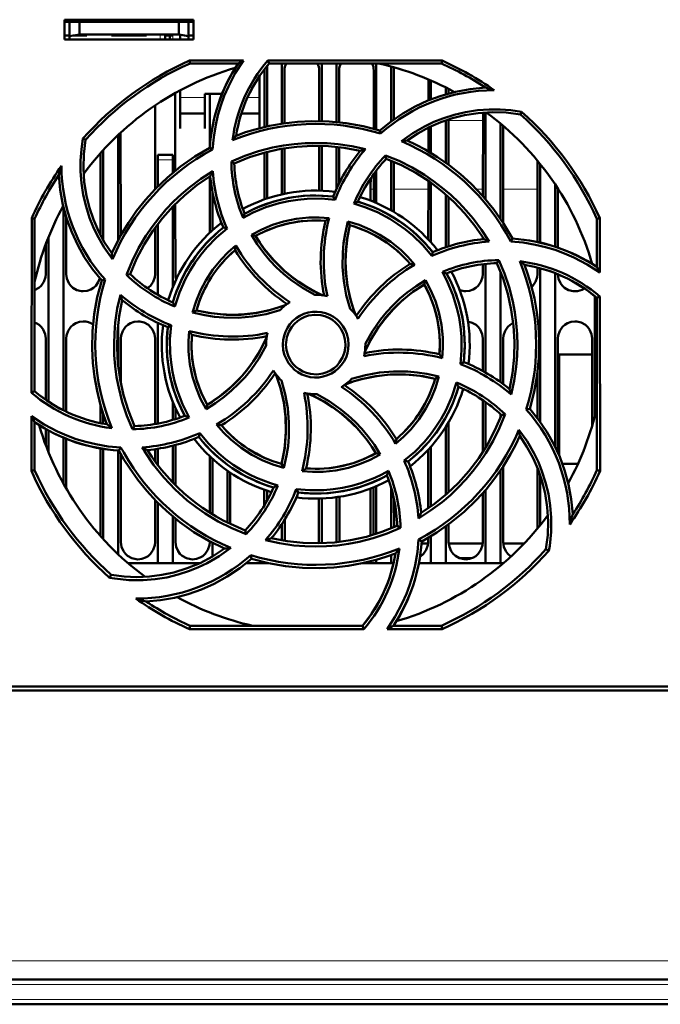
# Model space of a CAD drawing. Extents: x -2073 to 2460, y -1789 to 708.
# Tile 18 of 93: x -428 to -363, y -1562 to -1463. Entities that reach past the tile are written whole.
import ezdxf

# ---------------------------------------------------------------- set-up
doc = ezdxf.new("R2010")
doc.units = 0
doc.linetypes.add('DASHDOT', pattern=[18.5, 12, -3, 0.5, -3])

msp = doc.modelspace()

# ---------------------------------------------------------------- linework, layer by layer
at = {"color": 7, "lineweight": 50}
for p, q in [((-423.235, -1464.792), (-423.235, -1462.792)), ((-423.235, -1462.792), (-410.235, -1462.792)), ((-423.235, -1463.004), (-410.235, -1463.004)), ((-422.735, -1463.004), (-422.735, -1464.451)), ((-421.735, -1463.004), (-421.735, -1464.275)), ((-411.735, -1463.004), (-411.735, -1464.275)), ((-410.735, -1464.451), (-410.735, -1463.004)), ((-410.235, -1462.792), (-410.235, -1464.792)), ((-423.235, -1464.392), (-422.735, -1464.392)), ((-422.735, -1464.451), (-421.735, -1464.275)), ((-422.735, -1464.792), (-422.735, -1464.451)), ((-420.985, -1464.392), (-422.399, -1464.392)), ((-421.735, -1464.275), (-411.735, -1464.275)), ((-420.985, -1464.275), (-420.985, -1464.392)), ((-420.985, -1464.275), (-420.985, -1464.392)), ((-420.985, -1464.275), (-420.985, -1464.392)), ((-420.985, -1464.275), (-420.985, -1464.392)), ((-420.985, -1464.275), (-420.985, -1464.392)), ((-418.485, -1464.392), (-418.485, -1464.275)), ((-416.735, -1464.392), (-418.485, -1464.392)), ((-414.985, -1464.392), (-416.735, -1464.392)), ((-414.985, -1464.275), (-414.985, -1464.392)), ((-414.985, -1464.275), (-414.985, -1464.392)), ((-414.985, -1464.275), (-414.985, -1464.392)), ((-414.985, -1464.275), (-414.985, -1464.392)), ((-414.985, -1464.275), (-414.985, -1464.392)), ((-414.985, -1464.275), (-414.985, -1464.392)), ((-414.985, -1464.275), (-414.985, -1464.392)), ((-413.085, -1464.275), (-413.085, -1464.392)), ((-412.335, -1464.392), (-413.085, -1464.392)), ((-413.085, -1464.792), (-413.085, -1464.392)), ((-412.635, -1464.392), (-412.635, -1464.792)), ((-412.635, -1464.392), (-412.335, -1464.392)), ((-411.735, -1464.275), (-410.735, -1464.451)), ((-411.585, -1464.792), (-411.585, -1464.301)), ((-410.735, -1464.392), (-410.235, -1464.392)), ((-410.735, -1464.451), (-410.735, -1464.792)), ((-410.235, -1464.792), (-423.235, -1464.792)), ((-410.648, -1466.911), (-405.217, -1466.911)), ((-410.588, -1467.192), (-410.648, -1466.911)), ((-405.75, -1467.192), (-410.588, -1467.192)), ((-402.835, -1467.433), (-402.835, -1473.53)), ((-402.767, -1466.911), (-385.221, -1466.911)), ((-402.637, -1467.192), (-402.767, -1466.911)), ((-385.281, -1467.192), (-402.637, -1467.192)), ((-401.335, -1467.192), (-401.335, -1473.249)), ((-397.335, -1467.192), (-397.335, -1472.999)), ((-395.835, -1467.192), (-395.835, -1473.088)), ((-391.835, -1467.192), (-391.835, -1473.835)), ((-390.335, -1467.505), (-390.335, -1473.023)), ((-385.221, -1466.911), (-385.281, -1467.192)), ((-403.585, -1470.801), (-403.585, -1468.445)), ((-403.095, -1473.589), (-403.092, -1467.892)), ((-401.077, -1467.892), (-401.075, -1473.211)), ((-397.594, -1472.994), (-397.592, -1467.892)), ((-395.577, -1467.892), (-395.575, -1473.114)), ((-392.095, -1473.763), (-392.092, -1467.892)), ((-390.077, -1467.892), (-390.075, -1472.835)), ((-386.594, -1470.915), (-386.593, -1468.802)), ((-386.335, -1468.913), (-386.335, -1470.811)), ((-384.835, -1469.619), (-384.835, -1470.297)), ((-412.076, -1470.174), (-412.073, -1477.986)), ((-411.585, -1469.905), (-411.585, -1470.801)), ((-409.085, -1470.249), (-407.367, -1470.249)), ((-409.085, -1470.801), (-409.085, -1470.249)), ((-408.596, -1475.561), (-408.593, -1470.249)), ((-384.577, -1469.752), (-384.576, -1470.224)), ((-414.098, -1479.839), (-414.094, -1471.411)), ((-411.585, -1470.801), (-411.585, -1473.748)), ((-409.085, -1473.748), (-409.085, -1470.801)), ((-403.585, -1473.711), (-403.585, -1470.801)), ((-411.585, -1472.249), (-409.085, -1472.249)), ((-405.425, -1472.249), (-403.585, -1472.249)), ((-381.098, -1480.564), (-381.094, -1472.14)), ((-380.835, -1472.122), (-380.835, -1480.866)), ((-377.336, -1472.325), (-377.206, -1472.058)), ((-386.335, -1473.529), (-386.335, -1476.211)), ((-384.835, -1472.92), (-384.835, -1477.197)), ((-384.575, -1472.833), (-384.573, -1477.387)), ((-379.335, -1473.243), (-379.335, -1482.829)), ((-379.075, -1473.462), (-379.07, -1483.227)), ((-417.835, -1474.397), (-417.835, -1484.991)), ((-417.575, -1474.155), (-417.57, -1484.503)), ((-411.585, -1473.748), (-411.585, -1473.749)), ((-409.085, -1473.749), (-409.085, -1473.748)), ((-391.401, -1474.263), (-391.472, -1473.941)), ((-386.596, -1476.056), (-386.595, -1473.655)), ((-421.102, -1474.893), (-421.371, -1474.762)), ((-397.598, -1479.996), (-397.596, -1475.493)), ((-397.335, -1475.499), (-397.335, -1480.004)), ((-419.6, -1484.487), (-419.596, -1476.21)), ((-419.335, -1475.92), (-419.335, -1484.966)), ((-413.835, -1476.892), (-413.835, -1476.392)), ((-412.335, -1476.392), (-413.835, -1476.392)), ((-412.335, -1476.392), (-412.335, -1476.892)), ((-408.325, -1475.862), (-408.604, -1475.683)), ((-403.098, -1480.877), (-403.096, -1476.167)), ((-402.835, -1476.099), (-402.835, -1480.787)), ((-401.335, -1475.782), (-401.335, -1480.369)), ((-401.074, -1475.739), (-401.072, -1480.313)), ((-395.835, -1475.601), (-395.835, -1479.788)), ((-395.574, -1475.63), (-395.572, -1479.241)), ((-390.912, -1476.456), (-390.835, -1476.795)), ((-413.835, -1479.572), (-413.835, -1476.892)), ((-412.335, -1478.201), (-412.335, -1476.892)), ((-406.429, -1477.066), (-406.134, -1477.251)), ((-390.335, -1476.992), (-390.335, -1481.983)), ((-390.073, -1477.101), (-390.071, -1482.135)), ((-375.6, -1485.168), (-375.596, -1476.999)), ((-375.335, -1477.32), (-375.335, -1485.234)), ((-408.6, -1484.244), (-408.597, -1478.572)), ((-392.098, -1481.133), (-392.097, -1478.317)), ((-391.835, -1477.965), (-391.835, -1481.243)), ((-386.6, -1484.92), (-386.597, -1479.015)), ((-386.335, -1479.199), (-386.335, -1485.212)), ((-373.835, -1479.362), (-373.835, -1485.641)), ((-408.335, -1483.999), (-408.335, -1480.096)), ((-392.435, -1481.001), (-392.435, -1479.863)), ((-384.835, -1480.379), (-384.835, -1485.692)), ((-373.572, -1479.761), (-373.569, -1485.73)), ((-412.071, -1481.342), (-412.068, -1488.392)), ((-395.991, -1480.917), (-396.181, -1480.595)), ((-384.572, -1480.611), (-384.569, -1485.605)), ((-423.335, -1481.625), (-423.335, -1502.099)), ((-412.335, -1489.757), (-412.335, -1481.611)), ((-426.547, -1500.338), (-426.531, -1482.775)), ((-426.531, -1482.775), (-426.235, -1482.838)), ((-426.235, -1500.194), (-426.235, -1482.838)), ((-423.071, -1482.588), (-423.068, -1488.392)), ((-413.835, -1490.479), (-413.835, -1483.359)), ((-394.702, -1483.11), (-394.491, -1483.476)), ((-369.635, -1482.838), (-369.339, -1482.775)), ((-369.635, -1487.677), (-369.635, -1482.838)), ((-369.339, -1482.775), (-369.334, -1488.247)), ((-414.102, -1488.392), (-414.099, -1483.714)), ((-406.862, -1483.814), (-407.228, -1483.718)), ((-404.406, -1484.451), (-403.996, -1484.56)), ((-425.102, -1488.392), (-425.1, -1485.341)), ((-424.835, -1484.657), (-424.835, -1501.241)), ((-381.1, -1484.881), (-381.1, -1484.695)), ((-378.31, -1485.11), (-378.126, -1484.823)), ((-386.255, -1486.566), (-386.161, -1486.198)), ((-381.102, -1488.392), (-381.101, -1487.396)), ((-380.835, -1487.366), (-380.835, -1498.311)), ((-379.694, -1487.292), (-379.503, -1486.989)), ((-370.101, -1487.379), (-370.101, -1487.351)), ((-416.983, -1488.472), (-416.632, -1488.392)), ((-379.335, -1488.14), (-379.335, -1499.276)), ((-375.602, -1488.392), (-375.601, -1487.738)), ((-375.335, -1487.811), (-375.335, -1503.271)), ((-373.835, -1488.306), (-373.835, -1505.774)), ((-419.148, -1488.954), (-419.486, -1489.029)), ((-387.003, -1489.431), (-386.892, -1489.015)), ((-369.835, -1490.625), (-369.835, -1502.661)), ((-369.635, -1490.79), (-369.332, -1490.649)), ((-369.635, -1508.145), (-369.635, -1490.79)), ((-369.332, -1490.649), (-369.316, -1508.213)), ((-410.326, -1492.265), (-409.951, -1492.047)), ((-413.835, -1503.443), (-413.835, -1493.3)), ((-417.835, -1493.479), (-417.835, -1497.49)), ((-412.495, -1493.541), (-412.831, -1493.738)), ((-425.107, -1501.051), (-425.104, -1494.892)), ((-423.065, -1494.892), (-423.062, -1502.233)), ((-417.565, -1494.892), (-417.563, -1499.336)), ((-414.108, -1503.492), (-414.104, -1494.892)), ((-392.935, -1495.492), (-392.936, -1495.385)), ((-381.106, -1498.158), (-381.104, -1494.892)), ((-379.065, -1494.892), (-379.063, -1499.475)), ((-373.565, -1494.892), (-373.56, -1506.362)), ((-370.109, -1503.658), (-370.104, -1494.892)), ((-402.935, -1495.492), (-402.934, -1495.599)), ((-383.375, -1497.446), (-383.038, -1497.246)), ((-370.106, -1496.504), (-373.435, -1496.504)), ((-373.435, -1496.504), (-373.435, -1506.651)), ((-375.608, -1502.903), (-375.606, -1498.277)), ((-385.535, -1498.714), (-385.919, -1498.936)), ((-426.235, -1500.194), (-426.547, -1500.338)), ((-412.335, -1503.081), (-412.335, -1501.227)), ((-381.11, -1506.307), (-381.107, -1501.086)), ((-380.835, -1501.276), (-380.835, -1505.868)), ((-419.608, -1503.394), (-419.608, -1501.542)), ((-412.062, -1501.87), (-412.061, -1502.997)), ((-408.982, -1501.984), (-408.867, -1501.553)), ((-376.734, -1502.033), (-376.383, -1501.955)), ((-426.554, -1508.213), (-426.549, -1502.711)), ((-426.235, -1508.145), (-426.235, -1503.307)), ((-419.335, -1502.443), (-419.335, -1503.448)), ((-384.561, -1503.327), (-384.558, -1510.362)), ((-379.335, -1502.501), (-379.335, -1502.842)), ((-378.872, -1502.508), (-379.238, -1502.591)), ((-425.109, -1505.618), (-425.109, -1503.99)), ((-424.835, -1504.143), (-424.835, -1506.327)), ((-416.376, -1504.011), (-416.176, -1503.691)), ((-384.835, -1503.777), (-384.835, -1510.607)), ((-423.335, -1504.859), (-423.335, -1509.486)), ((-423.06, -1504.972), (-423.058, -1509.977)), ((-409.709, -1504.786), (-409.61, -1504.397)), ((-419.614, -1514.754), (-419.61, -1505.938)), ((-419.335, -1505.987), (-419.335, -1515.063)), ((-417.835, -1506.155), (-417.835, -1516.587)), ((-417.744, -1506.161), (-417.548, -1505.855)), ((-414.11, -1507.253), (-414.11, -1506.021)), ((-413.835, -1507.623), (-413.835, -1505.98)), ((-412.335, -1509.369), (-412.335, -1505.673)), ((-412.06, -1505.601), (-412.058, -1509.651)), ((-386.612, -1511.979), (-386.61, -1506.074)), ((-386.335, -1505.772), (-386.335, -1511.785)), ((-417.56, -1506.497), (-417.556, -1515.392)), ((-408.613, -1512.403), (-408.61, -1506.73)), ((-408.335, -1512.575), (-408.335, -1506.985)), ((-391.435, -1506.542), (-391.874, -1506.423)), ((-389.032, -1507.166), (-388.641, -1507.266)), ((-426.235, -1508.145), (-426.554, -1508.213)), ((-406.835, -1508.182), (-406.835, -1513.401)), ((-401.379, -1507.507), (-401.152, -1507.903)), ((-379.335, -1508.155), (-379.335, -1517.492)), ((-379.059, -1507.741), (-379.056, -1515.392)), ((-375.613, -1514.005), (-375.61, -1507.923)), ((-373.097, -1507.504), (-371.54, -1507.504)), ((-369.316, -1508.213), (-369.635, -1508.145)), ((-406.559, -1508.371), (-406.557, -1513.537)), ((-375.335, -1508.674), (-375.335, -1513.664)), ((-403.112, -1511.67), (-403.111, -1510.102)), ((-402.835, -1510.197), (-402.835, -1511.193)), ((-399.897, -1510.039), (-399.689, -1510.389)), ((-392.435, -1514.722), (-392.435, -1509.984)), ((-392.114, -1514.627), (-392.111, -1509.856)), ((-391.835, -1509.741), (-391.835, -1514.54)), ((-390.335, -1509.929), (-390.335, -1513.991)), ((-380.835, -1510.115), (-380.835, -1517.492)), ((-414.114, -1515.392), (-414.112, -1511.131)), ((-397.614, -1515.392), (-397.612, -1510.989)), ((-397.335, -1510.98), (-397.335, -1515.484)), ((-395.835, -1510.849), (-395.835, -1515.381)), ((-395.558, -1510.809), (-395.556, -1515.35)), ((-390.058, -1511.021), (-390.056, -1513.874)), ((-381.114, -1515.392), (-381.112, -1510.433)), ((-413.835, -1517.492), (-413.835, -1511.412)), ((-412.335, -1517.492), (-412.335, -1512.781)), ((-412.057, -1513.009), (-412.056, -1515.392)), ((-401.057, -1513.101), (-401.056, -1515.248)), ((-404.947, -1514.568), (-405.034, -1514.189)), ((-401.335, -1513.535), (-401.335, -1515.201)), ((-389.407, -1513.939), (-389.735, -1513.733)), ((-384.835, -1513.787), (-384.835, -1517.492)), ((-384.557, -1513.585), (-384.556, -1515.392)), ((-387.58, -1515.1), (-387.265, -1515.301)), ((-386.614, -1515.392), (-386.614, -1514.936)), ((-386.335, -1514.771), (-386.335, -1517.492)), ((-408.614, -1515.392), (-408.614, -1515.297)), ((-408.335, -1516.818), (-408.335, -1515.444)), ((-397.617, -1515.49), (-397.614, -1515.392)), ((-386.619, -1515.504), (-387.28, -1515.504)), ((-381.119, -1515.504), (-384.551, -1515.504)), ((-376.947, -1515.504), (-379.051, -1515.504)), ((-374.768, -1516.09), (-374.463, -1516.239)), ((-404.398, -1517.043), (-404.479, -1516.677)), ((-404.419, -1517.062), (-404.375, -1517.05)), ((-391.835, -1517.15), (-391.835, -1517.492)), ((-390.335, -1516.669), (-390.335, -1517.492)), ((-382.232, -1517.004), (-383.438, -1517.004)), ((-413.835, -1517.492), (-416.83, -1517.492)), ((-412.335, -1517.492), (-413.835, -1517.492)), ((-409.615, -1517.492), (-412.335, -1517.492)), ((-402.835, -1517.492), (-404.93, -1517.492)), ((-402.835, -1517.453), (-402.835, -1517.492)), ((-402.656, -1517.492), (-402.835, -1517.492)), ((-391.835, -1517.492), (-393.208, -1517.492)), ((-390.335, -1517.492), (-391.835, -1517.492)), ((-390.104, -1517.492), (-390.335, -1517.492)), ((-386.335, -1517.492), (-387.549, -1517.492)), ((-384.835, -1517.492), (-386.335, -1517.492)), ((-380.835, -1517.492), (-384.835, -1517.492)), ((-379.335, -1517.492), (-380.835, -1517.492)), ((-379.04, -1517.492), (-379.335, -1517.492)), ((-418.533, -1518.659), (-418.683, -1518.966)), ((-410.659, -1524.125), (-410.588, -1523.792)), ((-393.078, -1524.125), (-410.659, -1524.125)), ((-410.588, -1523.792), (-393.233, -1523.792)), ((-393.233, -1523.792), (-393.078, -1524.125)), ((-385.21, -1524.125), (-390.754, -1524.125)), ((-390.12, -1523.792), (-385.281, -1523.792)), ((-385.281, -1523.792), (-385.21, -1524.125)), ((-469.732, -1529.892), (-350.138, -1529.892)), ((-226.958, -1530.292), (-479.912, -1530.292)), ((-254.973, -1559.392), (-451.897, -1559.392)), ((-255.148, -1561.892), (-451.722, -1561.892))]:
    msp.add_line(p, q, dxfattribs=at)
at = {"color": 7, "linetype": 'DASHDOT', "lineweight": 18, "ltscale": 0.003525}
for p, q in [((-422.735, -1464.263), (-422.735, -1464.404)), ((-416.735, -1464.263), (-416.735, -1464.404))]:
    msp.add_line(p, q, dxfattribs=at)
at = {"color": 7, "linetype": 'DASHDOT', "lineweight": 18, "ltscale": 0.01553}
for p, q in [((-413.585, -1464.223), (-413.585, -1464.844)), ((-412.335, -1464.223), (-412.335, -1464.844))]:
    msp.add_line(p, q, dxfattribs=at)
at = {"color": 7, "lineweight": 18}
for p, q in [((-413.585, -1464.792), (-413.585, -1464.275)), ((-412.335, -1464.792), (-412.335, -1464.392)), ((-409.085, -1470.618), (-411.585, -1470.618)), ((-403.585, -1470.618), (-404.794, -1470.618)), ((-384.575, -1472.934), (-381.094, -1472.934)), ((-413.835, -1476.892), (-412.335, -1476.892)), ((-392.435, -1479.863), (-392.097, -1479.863)), ((-390.072, -1479.863), (-386.598, -1479.863)), ((-381.749, -1479.863), (-381.098, -1479.863)), ((-379.072, -1479.863), (-375.598, -1479.863)), ((-373.572, -1479.863), (-373.507, -1479.863)), ((-254.973, -1557.531), (-451.897, -1557.531)), ((-254.973, -1559.892), (-451.897, -1559.892)), ((-255.148, -1561.392), (-451.722, -1561.392))]:
    msp.add_line(p, q, dxfattribs=at)
at = {"color": 7, "linetype": 'DASHDOT', "lineweight": 18, "ltscale": 0.045015}
msp.add_line((-412.185, -1476.892), (-413.985, -1476.892), dxfattribs=at)
at = {"color": 7, "linetype": 'DASHDOT', "lineweight": 18}
for p, q in [((-235.281, -1559.892), (-471.589, -1559.892)), ((-235.491, -1561.392), (-471.38, -1561.392))]:
    msp.add_line(p, q, dxfattribs=at)
at = {"color": 7, "lineweight": 50}
for points in [[(-405.217, -1466.911), (-406.035, -1468.188), (-406.734, -1469.53), (-407.138, -1470.468), (-407.486, -1471.429), (-407.776, -1472.4), (-408.007, -1473.385), (-408.211, -1474.615), (-408.325, -1475.862)], [(-391.472, -1473.941), (-390.342, -1473.028), (-389.157, -1472.224), (-387.92, -1471.526), (-386.634, -1470.932), (-385.299, -1470.44), (-383.856, -1470.042), (-382.372, -1469.768), (-380.854, -1469.623)], [(-389.313, -1475.023), (-388.145, -1474.2), (-386.911, -1473.495), (-386.042, -1473.085), (-385.148, -1472.729), (-384.009, -1472.365), (-382.845, -1472.091), (-381.664, -1471.909), (-380.472, -1471.82), (-379.382, -1471.821), (-378.293, -1471.9), (-377.206, -1472.058)], [(-377.336, -1472.325), (-378.762, -1472.142), (-380.178, -1472.097), (-381.576, -1472.186), (-382.953, -1472.405), (-384.168, -1472.708), (-385.353, -1473.108), (-386.51, -1473.613), (-387.647, -1474.232), (-388.741, -1474.957)], [(-391.472, -1473.941), (-393.171, -1473.501), (-394.881, -1473.198), (-396.599, -1473.03), (-398.317, -1472.995), (-399.756, -1473.065), (-401.185, -1473.226), (-402.605, -1473.48), (-404.018, -1473.828), (-404.991, -1474.126), (-405.955, -1474.47)], [(-418.401, -1486.892), (-419.224, -1485.725), (-419.93, -1484.492), (-420.341, -1483.624), (-420.698, -1482.73), (-421.063, -1481.592), (-421.338, -1480.429), (-421.521, -1479.248), (-421.611, -1478.057), (-421.611, -1476.957), (-421.531, -1475.858), (-421.371, -1474.762)], [(-421.101, -1474.893), (-421.284, -1476.319), (-421.33, -1477.735), (-421.24, -1479.133), (-421.021, -1480.51), (-420.719, -1481.725), (-420.318, -1482.91), (-419.813, -1484.067), (-419.195, -1485.204), (-418.47, -1486.298)], [(-406.431, -1477.066), (-405.074, -1476.498), (-403.687, -1476.033), (-402.273, -1475.671), (-401.187, -1475.466), (-400.091, -1475.319), (-398.984, -1475.231), (-397.874, -1475.203), (-396.779, -1475.235), (-395.688, -1475.326), (-394.31, -1475.528), (-392.94, -1475.827)], [(-406.135, -1477.251), (-404.599, -1476.634), (-403.034, -1476.151), (-401.445, -1475.801), (-399.837, -1475.583), (-398.25, -1475.493), (-396.655, -1475.531), (-395.058, -1475.699), (-393.464, -1475.998)], [(-378.126, -1484.823), (-379.016, -1483.311), (-380.011, -1481.887), (-381.107, -1480.554), (-382.298, -1479.314), (-383.364, -1478.347), (-384.488, -1477.45), (-385.672, -1476.625), (-386.918, -1475.872), (-387.816, -1475.396), (-388.741, -1474.957)], [(-408.604, -1475.683), (-410.116, -1476.573), (-411.54, -1477.568), (-412.873, -1478.664), (-414.113, -1479.855), (-415.08, -1480.921), (-415.977, -1482.045), (-416.802, -1483.229), (-417.554, -1484.475), (-418.031, -1485.373), (-418.47, -1486.298)], [(-390.913, -1476.456), (-389.552, -1477.013), (-388.242, -1477.663), (-386.986, -1478.406), (-386.072, -1479.029), (-385.192, -1479.7), (-384.347, -1480.42), (-383.542, -1481.184), (-382.79, -1481.98), (-382.083, -1482.814), (-381.245, -1483.939), (-380.483, -1485.126)], [(-390.835, -1476.794), (-389.313, -1477.445), (-387.865, -1478.21), (-386.494, -1479.086), (-385.202, -1480.069), (-384.017, -1481.128), (-382.915, -1482.282), (-381.905, -1483.53), (-380.989, -1484.869)], [(-419.486, -1489.029), (-420.398, -1487.899), (-421.203, -1486.714), (-421.901, -1485.477), (-422.495, -1484.191), (-422.986, -1482.856), (-423.385, -1481.413), (-423.659, -1479.929), (-423.804, -1478.411)], [(-416.984, -1488.473), (-416.425, -1487.111), (-415.773, -1485.801), (-415.028, -1484.545), (-414.406, -1483.633), (-413.735, -1482.755), (-413.013, -1481.909), (-412.247, -1481.104), (-411.451, -1480.353), (-410.615, -1479.646), (-409.491, -1478.81), (-408.306, -1478.051)], [(-416.632, -1488.392), (-415.982, -1486.87), (-415.217, -1485.422), (-414.34, -1484.051), (-413.358, -1482.759), (-412.299, -1481.573), (-411.144, -1480.473), (-409.896, -1479.462), (-408.557, -1478.546)], [(-396.181, -1480.595), (-397.701, -1480.489), (-399.208, -1480.533), (-400.693, -1480.73), (-402.149, -1481.081), (-403.568, -1481.583), (-404.342, -1481.927), (-405.102, -1482.315)], [(-395.991, -1480.917), (-397.387, -1480.802), (-398.786, -1480.821), (-399.731, -1480.911), (-400.673, -1481.059), (-401.613, -1481.268), (-402.953, -1481.676), (-404.237, -1482.208), (-405.251, -1482.737)], [(-386.255, -1486.566), (-387.157, -1485.499), (-388.157, -1484.525), (-388.888, -1483.92), (-389.658, -1483.358), (-390.471, -1482.84), (-391.708, -1482.179), (-392.995, -1481.644), (-394.088, -1481.299)], [(-404.406, -1484.451), (-403.364, -1483.9), (-402.287, -1483.451), (-401.18, -1483.104), (-399.908, -1482.838), (-398.615, -1482.705), (-397.602, -1482.695), (-396.584, -1482.766)], [(-396.955, -1483.03), (-398.171, -1482.991), (-399.373, -1483.066), (-400.555, -1483.258), (-401.712, -1483.566), (-402.839, -1483.99), (-403.996, -1484.56)], [(-394.471, -1491.886), (-394.856, -1490.505), (-395.107, -1489.102), (-395.225, -1487.672), (-395.21, -1486.236), (-395.125, -1485.284), (-394.981, -1484.338), (-394.702, -1483.11)], [(-394.491, -1483.476), (-394.788, -1484.97), (-394.935, -1486.47), (-394.926, -1487.968), (-394.762, -1489.457), (-394.443, -1490.93), (-394.207, -1491.719), (-393.928, -1492.501)], [(-394.49, -1483.476), (-394.74, -1484.691), (-394.887, -1485.909), (-394.933, -1487.123), (-394.881, -1488.327), (-394.734, -1489.529), (-394.488, -1490.727), (-394.236, -1491.62), (-393.928, -1492.501)], [(-394.702, -1483.11), (-393.579, -1483.455), (-392.503, -1483.896), (-391.475, -1484.432), (-390.388, -1485.142), (-389.378, -1485.963), (-388.65, -1486.675), (-387.975, -1487.449)], [(-406.862, -1483.814), (-407.933, -1484.723), (-408.909, -1485.728), (-409.514, -1486.461), (-410.075, -1487.232), (-410.592, -1488.045), (-411.048, -1488.87), (-411.659, -1490.237), (-412.122, -1491.658)], [(-398.032, -1490.493), (-399.278, -1489.791), (-400.448, -1488.977), (-401.187, -1488.371), (-401.888, -1487.719), (-402.55, -1487.022), (-403.167, -1486.287), (-403.818, -1485.393), (-404.406, -1484.451)], [(-403.995, -1484.559), (-403.579, -1485.213), (-403.134, -1485.84), (-402.158, -1487.009), (-401.073, -1488.069), (-400.373, -1488.65), (-399.635, -1489.191), (-398.86, -1489.689), (-398.053, -1490.141), (-397.217, -1490.544)], [(-369.334, -1488.247), (-370.607, -1487.426), (-371.946, -1486.723), (-372.882, -1486.316), (-373.841, -1485.965), (-374.811, -1485.672), (-375.794, -1485.438), (-377.043, -1485.227), (-378.31, -1485.11)], [(-410.326, -1492.265), (-409.977, -1491.136), (-409.533, -1490.055), (-408.995, -1489.025), (-408.284, -1487.938), (-407.465, -1486.931), (-406.752, -1486.205), (-405.978, -1485.533)], [(-379.694, -1487.291), (-379.077, -1488.828), (-378.594, -1490.393), (-378.244, -1491.981), (-378.026, -1493.589), (-377.936, -1495.177), (-377.974, -1496.772), (-378.142, -1498.369), (-378.441, -1499.963)], [(-379.504, -1486.986), (-378.934, -1488.342), (-378.466, -1489.727), (-378.103, -1491.14), (-377.895, -1492.226), (-377.747, -1493.324), (-377.657, -1494.43), (-377.627, -1495.539), (-377.657, -1496.633), (-377.746, -1497.723), (-377.951, -1499.13), (-378.257, -1500.527)], [(-376.383, -1501.955), (-375.944, -1500.256), (-375.641, -1498.545), (-375.473, -1496.828), (-375.438, -1495.109), (-375.508, -1493.671), (-375.669, -1492.242), (-375.923, -1490.821), (-376.272, -1489.408), (-376.57, -1488.436), (-376.913, -1487.471)], [(-426.235, -1490.019), (-425.806, -1489.789), (-425.576, -1489.581), (-425.299, -1489.174), (-425.137, -1488.715), (-425.102, -1488.392)], [(-423.068, -1488.392), (-422.996, -1488.857), (-422.8, -1489.303), (-422.615, -1489.557), (-422.388, -1489.77), (-421.974, -1490.004), (-421.513, -1490.115), (-421.335, -1490.124)], [(-414.862, -1489.829), (-414.576, -1489.581), (-414.299, -1489.174), (-414.137, -1488.715), (-414.102, -1488.392)], [(-383.375, -1497.446), (-383.257, -1496.058), (-383.274, -1494.666), (-383.362, -1493.721), (-383.509, -1492.779), (-383.717, -1491.837), (-384.124, -1490.492), (-384.655, -1489.201), (-385.188, -1488.173)], [(-383.038, -1497.246), (-382.932, -1495.726), (-382.976, -1494.219), (-383.173, -1492.734), (-383.524, -1491.278), (-384.027, -1489.858), (-384.37, -1489.084), (-384.758, -1488.324)], [(-382.835, -1490.124), (-382.443, -1490.08), (-382.07, -1489.949), (-381.806, -1489.789), (-381.576, -1489.581), (-381.299, -1489.174), (-381.137, -1488.715), (-381.102, -1488.392)], [(-376.192, -1489.697), (-376.076, -1489.581), (-375.799, -1489.174), (-375.637, -1488.715), (-375.602, -1488.392)], [(-373.568, -1488.413), (-373.493, -1488.868), (-373.3, -1489.303), (-373.115, -1489.557), (-372.888, -1489.77), (-372.474, -1490.004), (-372.013, -1490.115), (-371.835, -1490.124)], [(-421.335, -1490.124), (-420.943, -1490.08), (-420.57, -1489.949), (-420.306, -1489.789), (-420.076, -1489.581), (-419.826, -1489.225), (-419.664, -1488.823)], [(-419.486, -1489.029), (-419.925, -1490.728), (-420.229, -1492.438), (-420.396, -1494.156), (-420.431, -1495.875), (-420.361, -1497.313), (-420.2, -1498.742), (-419.947, -1500.162), (-419.598, -1501.575), (-419.3, -1502.548), (-418.957, -1503.512)], [(-392.987, -1496.21), (-392.411, -1495.051), (-391.742, -1493.951), (-390.985, -1492.917), (-390.144, -1491.952), (-389.223, -1491.061), (-388.154, -1490.198), (-387.002, -1489.432)], [(-392.936, -1495.385), (-392.232, -1494.139), (-391.417, -1492.969), (-390.809, -1492.229), (-390.156, -1491.528), (-389.459, -1490.866), (-388.723, -1490.249), (-387.831, -1489.6), (-386.891, -1489.015)], [(-385.473, -1496.471), (-385.434, -1495.256), (-385.509, -1494.054), (-385.701, -1492.872), (-386.009, -1491.714), (-386.433, -1490.587), (-387.003, -1489.431)], [(-386.891, -1489.015), (-386.341, -1490.049), (-385.891, -1491.119), (-385.543, -1492.223), (-385.275, -1493.494), (-385.14, -1494.788), (-385.128, -1495.82), (-385.199, -1496.858)], [(-416.376, -1504.013), (-416.945, -1502.654), (-417.411, -1501.266), (-417.774, -1499.851), (-417.979, -1498.767), (-418.125, -1497.673), (-418.213, -1496.564), (-418.242, -1495.453), (-418.21, -1494.358), (-418.12, -1493.266), (-417.914, -1491.864), (-417.608, -1490.473)], [(-416.176, -1503.693), (-416.793, -1502.156), (-417.276, -1500.591), (-417.625, -1499.002), (-417.844, -1497.394), (-417.933, -1495.807), (-417.896, -1494.212), (-417.728, -1492.615), (-417.428, -1491.021)], [(-401.541, -1492.028), (-402.92, -1492.414), (-404.324, -1492.667), (-405.753, -1492.787), (-407.188, -1492.773), (-408.14, -1492.689), (-409.086, -1492.546), (-410.326, -1492.265)], [(-409.951, -1492.047), (-408.457, -1492.345), (-406.957, -1492.492), (-405.458, -1492.483), (-403.969, -1492.319), (-402.497, -1492), (-401.707, -1491.764), (-400.926, -1491.485)], [(-409.951, -1492.047), (-408.735, -1492.297), (-407.518, -1492.444), (-406.304, -1492.49), (-405.1, -1492.438), (-403.897, -1492.291), (-402.7, -1492.045), (-401.806, -1491.793), (-400.926, -1491.485)], [(-401.242, -1495.492), (-401.214, -1495.049), (-401.128, -1494.62), (-400.983, -1494.206), (-400.782, -1493.813), (-400.527, -1493.441), (-400.228, -1493.109), (-399.896, -1492.828), (-399.527, -1492.594), (-399.118, -1492.406), (-398.688, -1492.274), (-398.254, -1492.2), (-397.817, -1492.186), (-397.381, -1492.233), (-396.945, -1492.339), (-396.524, -1492.502), (-396.14, -1492.713), (-395.791, -1492.972), (-395.475, -1493.282), (-395.202, -1493.633), (-394.972, -1494.023), (-394.802, -1494.426), (-394.67, -1494.948), (-394.627, -1495.492)], [(-425.104, -1494.892), (-425.176, -1494.427), (-425.372, -1493.982), (-425.556, -1493.728), (-425.783, -1493.514), (-425.999, -1493.373), (-426.235, -1493.266)], [(-421.335, -1493.161), (-421.727, -1493.205), (-422.099, -1493.336), (-422.363, -1493.496), (-422.593, -1493.704), (-422.869, -1494.111), (-423.03, -1494.57), (-423.065, -1494.892)], [(-415.835, -1493.161), (-416.227, -1493.205), (-416.599, -1493.336), (-416.863, -1493.496), (-417.093, -1493.704), (-417.369, -1494.111), (-417.53, -1494.57), (-417.565, -1494.892)], [(-414.104, -1494.892), (-414.176, -1494.427), (-414.372, -1493.982), (-414.556, -1493.728), (-414.783, -1493.514), (-415.197, -1493.281), (-415.658, -1493.17), (-415.835, -1493.161)], [(-394.935, -1495.492), (-394.99, -1494.946), (-395.149, -1494.404), (-395.405, -1493.89), (-395.644, -1493.557), (-395.93, -1493.26), (-396.263, -1493.002), (-396.627, -1492.793), (-397.016, -1492.635), (-397.416, -1492.536), (-398.036, -1492.493), (-398.654, -1492.578), (-399.047, -1492.706), (-399.427, -1492.891), (-399.782, -1493.129), (-400.084, -1493.399), (-400.343, -1493.708), (-400.635, -1494.204), (-400.831, -1494.739), (-400.927, -1495.286), (-400.935, -1495.492)], [(-381.104, -1494.892), (-381.176, -1494.427), (-381.372, -1493.982), (-381.556, -1493.728), (-381.783, -1493.514), (-382.174, -1493.29), (-382.609, -1493.175)], [(-378.054, -1493.315), (-378.363, -1493.496), (-378.593, -1493.704), (-378.869, -1494.111), (-379.03, -1494.57), (-379.065, -1494.892)], [(-371.835, -1493.161), (-372.227, -1493.205), (-372.599, -1493.336), (-372.863, -1493.496), (-373.093, -1493.704), (-373.369, -1494.111), (-373.53, -1494.57), (-373.565, -1494.892)], [(-370.104, -1494.892), (-370.176, -1494.427), (-370.372, -1493.982), (-370.556, -1493.728), (-370.783, -1493.514), (-371.197, -1493.281), (-371.658, -1493.17), (-371.835, -1493.161)], [(-412.832, -1493.738), (-412.938, -1495.258), (-412.894, -1496.765), (-412.697, -1498.25), (-412.345, -1499.706), (-411.843, -1501.125), (-411.499, -1501.9), (-411.112, -1502.659)], [(-412.495, -1493.541), (-412.61, -1494.943), (-412.59, -1496.346), (-412.501, -1497.291), (-412.352, -1498.232), (-412.143, -1499.171), (-411.883, -1500.075), (-411.632, -1500.786), (-411.345, -1501.48), (-411.022, -1502.157), (-410.663, -1502.817)], [(-408.982, -1501.984), (-409.535, -1500.935), (-409.986, -1499.853), (-410.335, -1498.741), (-410.601, -1497.468), (-410.734, -1496.176), (-410.745, -1495.154), (-410.672, -1494.128)], [(-410.396, -1494.512), (-410.436, -1495.728), (-410.361, -1496.93), (-410.169, -1498.112), (-409.86, -1499.269), (-409.437, -1500.396), (-408.867, -1501.553)], [(-408.868, -1501.552), (-408.214, -1501.136), (-407.587, -1500.691), (-406.418, -1499.715), (-405.358, -1498.63), (-404.777, -1497.93), (-404.236, -1497.192), (-403.737, -1496.417), (-403.285, -1495.61), (-402.883, -1494.774)], [(-402.934, -1495.599), (-403.635, -1496.846), (-404.448, -1498.017), (-405.054, -1498.757), (-405.706, -1499.458), (-406.403, -1500.121), (-407.138, -1500.739), (-408.035, -1501.394), (-408.982, -1501.984)], [(-394.627, -1495.492), (-394.655, -1495.934), (-394.74, -1496.364), (-394.885, -1496.778), (-395.085, -1497.172), (-395.339, -1497.543), (-395.637, -1497.877), (-395.968, -1498.159), (-396.337, -1498.393), (-396.746, -1498.581), (-397.175, -1498.714), (-397.61, -1498.789), (-398.047, -1498.804), (-398.482, -1498.758), (-398.919, -1498.652), (-399.34, -1498.49), (-399.724, -1498.28), (-400.074, -1498.021), (-400.39, -1497.712), (-400.664, -1497.362), (-400.894, -1496.972), (-401.066, -1496.569), (-401.199, -1496.041), (-401.242, -1495.492)], [(-400.935, -1495.492), (-400.88, -1496.037), (-400.721, -1496.58), (-400.465, -1497.093), (-400.226, -1497.427), (-399.94, -1497.723), (-399.606, -1497.981), (-399.243, -1498.19), (-398.853, -1498.349), (-398.453, -1498.448), (-397.833, -1498.49), (-397.216, -1498.406), (-396.823, -1498.278), (-396.443, -1498.093), (-396.088, -1497.855), (-395.786, -1497.585), (-395.527, -1497.275), (-395.235, -1496.779), (-395.038, -1496.245), (-394.943, -1495.698), (-394.935, -1495.492)], [(-394.319, -1498.946), (-392.938, -1498.561), (-391.532, -1498.309), (-390.101, -1498.191), (-388.664, -1498.207), (-387.711, -1498.291), (-386.765, -1498.435), (-385.534, -1498.715)], [(-401.941, -1498.483), (-401.461, -1499.929), (-401.129, -1501.399), (-400.951, -1502.886), (-400.93, -1504.384), (-401.063, -1505.885), (-401.199, -1506.698), (-401.379, -1507.508)], [(-401.941, -1498.483), (-401.479, -1499.886), (-401.159, -1501.32), (-400.979, -1502.771), (-400.941, -1504.233), (-401.044, -1505.695), (-401.183, -1506.604), (-401.38, -1507.508)], [(-401.389, -1499.108), (-401.002, -1500.488), (-400.749, -1501.893), (-400.629, -1503.324), (-400.644, -1504.76), (-400.727, -1505.713), (-400.87, -1506.659), (-401.152, -1507.904)], [(-385.919, -1498.936), (-387.413, -1498.639), (-388.913, -1498.492), (-390.411, -1498.5), (-391.9, -1498.665), (-393.373, -1498.983), (-394.162, -1499.219), (-394.944, -1499.498)], [(-385.919, -1498.937), (-387.135, -1498.686), (-388.352, -1498.54), (-389.566, -1498.494), (-390.77, -1498.545), (-391.972, -1498.693), (-393.17, -1498.939), (-394.063, -1499.19), (-394.944, -1499.498)], [(-385.534, -1498.715), (-385.874, -1499.833), (-386.311, -1500.906), (-386.844, -1501.931), (-387.552, -1503.02), (-388.373, -1504.033), (-389.102, -1504.782), (-389.898, -1505.475)], [(-389.032, -1507.166), (-387.971, -1506.273), (-387.001, -1505.281), (-386.396, -1504.552), (-385.834, -1503.782), (-385.314, -1502.969), (-384.854, -1502.142), (-384.23, -1500.758), (-383.754, -1499.316)], [(-391.875, -1506.424), (-392.291, -1505.771), (-392.736, -1505.144), (-393.711, -1503.974), (-394.797, -1502.915), (-395.497, -1502.334), (-396.234, -1501.793), (-397.009, -1501.294), (-397.817, -1500.842), (-398.653, -1500.44)], [(-397.818, -1500.491), (-396.571, -1501.194), (-395.399, -1502.009), (-394.659, -1502.616), (-393.957, -1503.269), (-393.294, -1503.966), (-392.677, -1504.702), (-392.024, -1505.598), (-391.435, -1506.543)], [(-376.383, -1501.955), (-375.471, -1503.085), (-374.666, -1504.27), (-373.969, -1505.506), (-373.374, -1506.793), (-372.883, -1508.127), (-372.485, -1509.571), (-372.211, -1511.055), (-372.066, -1512.573)], [(-426.549, -1502.711), (-425.276, -1503.533), (-423.937, -1504.236), (-423.001, -1504.644), (-422.041, -1504.996), (-421.072, -1505.289), (-420.088, -1505.525), (-418.827, -1505.737), (-417.548, -1505.855)], [(-378.871, -1502.507), (-379.426, -1503.869), (-380.074, -1505.178), (-380.815, -1506.435), (-381.437, -1507.35), (-382.108, -1508.232), (-382.826, -1509.078), (-383.588, -1509.883), (-384.382, -1510.636), (-385.216, -1511.344), (-386.371, -1512.205), (-387.592, -1512.986)], [(-379.238, -1502.591), (-379.888, -1504.114), (-380.653, -1505.562), (-381.529, -1506.933), (-382.512, -1508.224), (-383.571, -1509.41), (-384.725, -1510.511), (-385.973, -1511.522), (-387.312, -1512.438)], [(-401.152, -1507.904), (-402.265, -1507.565), (-403.335, -1507.128), (-404.359, -1506.595), (-405.45, -1505.884), (-406.467, -1505.06), (-407.218, -1504.328), (-407.916, -1503.529)], [(-377.473, -1504.061), (-376.645, -1505.226), (-375.934, -1506.458), (-375.52, -1507.326), (-375.159, -1508.219), (-374.79, -1509.357), (-374.51, -1510.52), (-374.323, -1511.701), (-374.228, -1512.894), (-374.238, -1514.323), (-374.383, -1515.751), (-374.463, -1516.239)], [(-409.61, -1504.397), (-408.723, -1505.453), (-407.734, -1506.418), (-407.008, -1507.021), (-406.241, -1507.58), (-405.429, -1508.099), (-404.601, -1508.558), (-403.91, -1508.89), (-403.204, -1509.185), (-402.482, -1509.443), (-401.745, -1509.664)], [(-387.265, -1515.301), (-385.754, -1514.411), (-384.33, -1513.415), (-382.997, -1512.32), (-381.757, -1511.129), (-380.79, -1510.062), (-379.893, -1508.938), (-379.068, -1507.755), (-378.316, -1506.509), (-377.839, -1505.61), (-377.4, -1504.686)], [(-374.768, -1516.09), (-374.585, -1514.664), (-374.54, -1513.249), (-374.629, -1511.85), (-374.848, -1510.474), (-375.151, -1509.259), (-375.551, -1508.074), (-376.056, -1506.916), (-376.675, -1505.78), (-377.4, -1504.686)], [(-407.129, -1516.027), (-408.701, -1515.249), (-410.194, -1514.361), (-411.604, -1513.365), (-412.927, -1512.269), (-413.97, -1511.276), (-414.946, -1510.22), (-415.856, -1509.1), (-416.697, -1507.913), (-417.239, -1507.052), (-417.744, -1506.161)], [(-415.189, -1506.225), (-414.264, -1507.591), (-413.235, -1508.87), (-412.097, -1510.067), (-410.864, -1511.17), (-409.988, -1511.854), (-409.077, -1512.489), (-407.76, -1513.286), (-406.382, -1513.979), (-404.947, -1514.568)], [(-391.435, -1506.543), (-392.462, -1507.092), (-393.528, -1507.541), (-394.628, -1507.89), (-395.899, -1508.159), (-397.197, -1508.296), (-398.251, -1508.309), (-399.314, -1508.236)], [(-398.914, -1507.953), (-397.699, -1507.993), (-396.497, -1507.918), (-395.315, -1507.726), (-394.157, -1507.417), (-393.03, -1506.994), (-391.874, -1506.424)], [(-399.897, -1510.039), (-398.52, -1510.157), (-397.135, -1510.141), (-396.192, -1510.053), (-395.251, -1509.906), (-394.307, -1509.698), (-393.396, -1509.437), (-392.676, -1509.186), (-391.971, -1508.897), (-391.282, -1508.572), (-390.609, -1508.21)], [(-399.689, -1510.389), (-398.169, -1510.495), (-396.662, -1510.451), (-395.177, -1510.254), (-393.721, -1509.902), (-392.301, -1509.4), (-391.527, -1509.056), (-390.768, -1508.668)], [(-389.404, -1513.939), (-390.759, -1514.509), (-392.143, -1514.976), (-393.556, -1515.34), (-394.643, -1515.548), (-395.742, -1515.697), (-396.848, -1515.787), (-397.955, -1515.818), (-399.049, -1515.789), (-400.138, -1515.7), (-401.572, -1515.49), (-402.995, -1515.177)], [(-389.734, -1513.733), (-391.271, -1514.35), (-392.836, -1514.833), (-394.424, -1515.182), (-396.033, -1515.401), (-397.62, -1515.49), (-399.215, -1515.453), (-400.812, -1515.285), (-402.406, -1514.986)], [(-390.754, -1524.125), (-389.928, -1522.856), (-389.22, -1521.521), (-388.81, -1520.587), (-388.455, -1519.629), (-388.159, -1518.661), (-387.92, -1517.679), (-387.701, -1516.398), (-387.58, -1515.1)], [(-406.482, -1515.95), (-407.646, -1516.779), (-408.876, -1517.491), (-409.744, -1517.906), (-410.636, -1518.267), (-411.774, -1518.638), (-412.936, -1518.919), (-414.117, -1519.108), (-415.309, -1519.204), (-416.738, -1519.195), (-418.164, -1519.051), (-418.683, -1518.965)], [(-407.129, -1516.027), (-408.33, -1516.816), (-409.583, -1517.477), (-410.879, -1518.01), (-412.213, -1518.416), (-413.438, -1518.676), (-414.678, -1518.835), (-415.94, -1518.889), (-417.233, -1518.831), (-418.533, -1518.658)], [(-417.556, -1515.392), (-417.484, -1515.855), (-417.287, -1516.299), (-417.104, -1516.552), (-416.877, -1516.763), (-416.463, -1516.995), (-416.003, -1517.104), (-415.835, -1517.112)], [(-415.835, -1517.112), (-415.44, -1517.067), (-415.065, -1516.933), (-414.803, -1516.771), (-414.575, -1516.562), (-414.303, -1516.154), (-414.146, -1515.695), (-414.114, -1515.392)], [(-412.056, -1515.392), (-411.984, -1515.855), (-411.787, -1516.299), (-411.604, -1516.552), (-411.377, -1516.763), (-410.963, -1516.995), (-410.503, -1517.104), (-410.335, -1517.112)], [(-410.335, -1517.112), (-409.94, -1517.067), (-409.565, -1516.933), (-409.303, -1516.771), (-409.075, -1516.562), (-408.803, -1516.154), (-408.646, -1515.695), (-408.614, -1515.392)], [(-387.435, -1516.861), (-387.075, -1516.562), (-386.803, -1516.154), (-386.646, -1515.695), (-386.614, -1515.392)], [(-384.556, -1515.392), (-384.484, -1515.855), (-384.287, -1516.299), (-384.104, -1516.552), (-383.877, -1516.763), (-383.463, -1516.995), (-383.003, -1517.104), (-382.835, -1517.112)], [(-382.835, -1517.112), (-382.44, -1517.067), (-382.065, -1516.933), (-381.803, -1516.771), (-381.575, -1516.562), (-381.303, -1516.154), (-381.146, -1515.695), (-381.114, -1515.392)], [(-379.056, -1515.392), (-378.984, -1515.855), (-378.787, -1516.299), (-378.604, -1516.552), (-378.291, -1516.825)], [(-415.016, -1521.361), (-413.57, -1521.226), (-412.16, -1520.975), (-410.787, -1520.612), (-409.451, -1520.14), (-408.153, -1519.56), (-406.84, -1518.838), (-405.587, -1517.999), (-404.398, -1517.043)], [(-404.398, -1517.043), (-402.699, -1517.483), (-400.988, -1517.786), (-399.271, -1517.953), (-397.552, -1517.988), (-396.114, -1517.918), (-394.685, -1517.757), (-393.264, -1517.504), (-391.851, -1517.155), (-390.879, -1516.857), (-389.915, -1516.513)]]:
    msp.add_lwpolyline(points, dxfattribs=at)
for centre, radius, start, end in [((-397.956, -1495.489), 31.271, 113.94625, 138.4836), ((-397.935, -1495.492), 29, 106.23146, 143.70553), ((-391.127, -1476.834), 17.515, 146.59769, 176.23029), ((-391.152, -1476.837), 15.28, 139.48242, 172.7953), ((-391.102, -1476.848), 15.043, 140.06547, 170.90434), ((-387.717, -1500.662), 38.019, 117.40726, 118.31442), ((-399.308, -1467.925), 1.771, 155.56018, 178.92731), ((-399.362, -1467.925), 1.771, 1.07266, 24.44208), ((-393.808, -1467.925), 1.771, 155.56018, 178.92731), ((-393.862, -1467.925), 1.771, 1.07266, 24.44208), ((-397.935, -1495.492), 29, 61.23454, 77.38563), ((-388.516, -1467.9), 1.562, 168.39546, 179.71146), ((-397.912, -1495.444), 30.947, 56.54989, 65.91187), ((-397.919, -1495.498), 31.281, 54.97318, 66.05183), ((-404.526, -1467.893), 1.434, 0.03352, 4.91943), ((-386.845, -1491.75), 22.924, 72.53425, 74.84899), ((-379.933, -1487.087), 17.204, 90.10576, 131.80338), ((-397.935, -1495.492), 29, 16.23147, 53.70547), ((-397.903, -1495.498), 31.27, 24.00949, 48.55686), ((-397.935, -1495.478), 22.199, 72.88188, 112.16999), ((-389.996, -1487.412), 20.547, 140.95956, 142.5601), ((-397.936, -1495.474), 22.194, 27.83724, 67.13967), ((-386.524, -1496.079), 21.237, 95.98972, 97.54204), ((-397.932, -1495.473), 22.195, 117.92103, 157.2549), ((-380.024, -1487.044), 17.396, 140.58386, 158.2405), ((-379.916, -1487.088), 17.218, 139.15075, 158.99782), ((-379.901, -1487.14), 15.343, 135.86454, 157.62089), ((-386.379, -1496.724), 21.903, 107.43134, 108.87218), ((-397.959, -1495.503), 31.278, 144.85921, 155.98891), ((-401.679, -1484.404), 22.923, 162.46991, 164.84323), ((-406.324, -1477.474), 17.213, 180.08397, 221.83426), ((-391.05, -1476.823), 15.384, 180.90833, 202.61108), ((-391.254, -1476.852), 14.886, 181.53434, 201.52926), ((-380.029, -1487.033), 14.886, 136.54525, 156.54031), ((-397.982, -1495.469), 30.947, 146.54988, 155.91187), ((-388.748, -1488.258), 22.061, 152.4404, 153.88184), ((-391.243, -1476.854), 17.396, 185.58097, 203.23771), ((-391.191, -1476.824), 17.159, 184.10173, 204.03901), ((-384.435, -1479.863), 8, 171.44101, 179.99999), ((-397.935, -1495.492), 15.5, 82.75837, 118.28285), ((-397.936, -1495.484), 14.992, 83.27589, 118.55151), ((-397.935, -1495.492), 29, 151.23449, 167.39631), ((-384.237, -1501.258), 22.254, 115.11583, 116.2622), ((-397.93, -1495.485), 14.991, 38.27591, 73.55076), ((-397.935, -1495.492), 15.5, 37.75864, 73.28087), ((-385.325, -1489.485), 21.036, 160.07037, 161.28678), ((-397.935, -1495.492), 15.5, 127.75854, 163.28092), ((-397.937, -1495.484), 12.491, 85.49434, 119.0148), ((-380.156, -1487.094), 17.284, 166.40093, 191.5798), ((-379.857, -1487.084), 17.277, 165.52435, 191.84558), ((-386.911, -1496.704), 16.966, 124.75972, 126.29906), ((-397.93, -1495.484), 12.49, 40.49297, 74.0178), ((-397.94, -1495.489), 14.993, 128.27711, 163.54731), ((-379.282, -1502.22), 17.136, 94.01899, 114.01161), ((-379.297, -1502.183), 17.396, 95.58096, 113.23764), ((-390.686, -1504.643), 22.023, 62.40198, 63.8774), ((-379.277, -1502.3), 17.515, 56.59784, 86.22976), ((-397.437, -1484.087), 21.147, 185.99635, 187.61359), ((-397.94, -1495.489), 12.494, 130.49679, 164.01209), ((-389.473, -1488.496), 16.769, 169.82252, 171.397), ((-391.301, -1476.982), 17.283, 211.40052, 236.57952), ((-391.107, -1476.779), 17.257, 210.48215, 236.84623), ((-379.425, -1502.126), 17.284, 121.4006, 146.57937), ((-379.238, -1502.304), 17.235, 120.46386, 146.86311), ((-391.117, -1504.737), 17.57, 79.69868, 81.20454), ((-379.252, -1502.39), 15.407, 90.93644, 112.66385), ((-379.295, -1502.172), 14.886, 91.53441, 111.52933), ((-397.941, -1495.472), 22.198, 342.81026, 22.15236), ((-379.266, -1502.288), 15.302, 49.51875, 82.92681), ((-389.906, -1503.497), 20.631, 50.96477, 52.62065), ((-379.291, -1502.324), 15.043, 50.06553, 80.90455), ((-406.299, -1477.471), 15.336, 225.83995, 247.68639), ((-406.394, -1477.586), 14.886, 226.54518, 246.54026), ((-410.384, -1488.369), 1.685, 180.77621, 199.21494), ((-392.446, -1509.669), 22.686, 70.191, 71.34008), ((-397.926, -1495.49), 14.991, 353.27619, 28.55376), ((-397.935, -1495.492), 15.5, 352.75847, 28.2828), ((-403.058, -1505.681), 37.964, 27.33765, 28.31004), ((-397.927, -1495.471), 22.199, 162.92802, 202.31421), ((-397.926, -1495.49), 12.49, 355.49399, 29.0174), ((-382.834, -1488.363), 1.761, 250.11926, 269.98342), ((-371.832, -1488.381), 1.743, 269.90621, 302.90794), ((-406.323, -1477.458), 17.226, 229.07126, 249.00366), ((-396.69, -1483.932), 21.916, 197.36325, 198.87074), ((-406.383, -1477.581), 17.396, 230.58382, 248.24054), ((-393.501, -1482.445), 20.772, 205.04891, 206.31565), ((-397.935, -1495.492), 5, 121.46385, 136.15105), ((-397.935, -1495.492), 5, 76.47188, 91.11481), ((-397.935, -1495.492), 5, 31.44705, 46.14982), ((-421.331, -1494.898), 1.737, 55.40722, 90.12121), ((-397.935, -1495.492), 15.5, 172.7583, 208.28287), ((-397.938, -1495.493), 14.996, 173.28115, 208.54698), ((-396.803, -1484.488), 16.89, 214.80123, 216.40578), ((-406.327, -1477.398), 17.286, 255.44136, 281.78891), ((-397.935, -1495.492), 5, 166.42763, 179.99999), ((-397.936, -1495.492), 12.498, 175.50406, 209.00626), ((-406.332, -1477.713), 17.283, 256.40089, 281.57989), ((-397.935, -1495.492), 5, 346.40382, 360), ((-389.543, -1513.552), 17.251, 75.41344, 101.8149), ((-389.537, -1513.271), 17.284, 76.40104, 101.57962), ((-399.898, -1507.005), 17.862, 34.61917, 36.14068), ((-389.487, -1513.403), 17.397, 50.5838, 68.24041), ((-416.632, -1488.648), 17.247, 300.35718, 326.78306), ((-416.445, -1488.857), 17.284, 301.40077, 326.57907), ((-397.935, -1495.492), 5, 211.38447, 226.31339), ((-389.547, -1513.495), 17.194, 48.95458, 68.96422), ((-397.935, -1495.492), 5, 301.36761, 316.31182), ((-397.928, -1495.496), 12.492, 310.49621, 344.01685), ((-404.777, -1509.76), 23.471, 25.26037, 26.41103), ((-389.568, -1513.538), 15.365, 45.878, 67.76534), ((-416.604, -1488.723), 15.29, 229.43502, 263.01127), ((-416.579, -1488.659), 15.043, 230.06576, 260.90385), ((-416.011, -1503.868), 17.259, 345.33773, 11.7583), ((-397.935, -1495.492), 5, 256.35958, 271.34427), ((-404.761, -1514.171), 17.222, 30.33021, 56.80168), ((-404.569, -1514.002), 17.284, 31.40071, 56.57917), ((-397.928, -1495.496), 14.992, 308.27786, 343.55134), ((-397.935, -1495.492), 15.5, 307.75874, 343.28082), ((-389.476, -1513.397), 14.886, 46.54529, 66.54039), ((-399.128, -1507.028), 21.861, 17.30115, 18.85717), ((-415.715, -1503.889), 17.284, 346.40114, 11.57945), ((-389.546, -1513.478), 17.18, 359.63044, 41.77488), ((-397.935, -1495.492), 29, 331.23462, 347.39627), ((-392.801, -1485.305), 37.972, 207.28254, 208.2987), ((-416.592, -1488.684), 17.515, 236.59776, 266.22945), ((-416.619, -1488.619), 15.397, 270.90356, 292.75653), ((-416.575, -1488.811), 14.886, 271.53429, 291.52921), ((-404.517, -1484.501), 19.318, 250.03841, 251.44599), ((-397.935, -1495.492), 29, 196.23149, 233.7054), ((-406.052, -1487.591), 20.494, 230.97443, 232.72624), ((-404.281, -1483.688), 20.171, 259.62, 260.99359), ((-397.935, -1495.493), 12.499, 220.50471, 254.00711), ((-397.938, -1495.47), 22.195, 297.82029, 337.22982), ((-398.59, -1506.915), 21.306, 6.00256, 7.69201), ((-416.588, -1488.732), 17.149, 273.90933, 294.00789), ((-416.572, -1488.8), 17.396, 275.58082, 293.23748), ((-397.935, -1495.492), 15.5, 217.75878, 253.28078), ((-397.937, -1495.495), 14.996, 218.2826, 253.54602), ((-408.135, -1502.114), 18.545, 349.55635, 351.05817), ((-394.106, -1493.111), 26.682, 208.52924, 209.78911), ((-401.209, -1497.645), 16.404, 209.97554, 211.53947), ((-405.496, -1487.011), 21.284, 242.21354, 243.83811), ((-397.935, -1495.492), 19.999, 212.0822, 249.20931), ((-397.928, -1495.474), 22.192, 209.39843, 247.32845), ((-397.934, -1495.497), 12.494, 265.49995, 299.01339), ((-404.681, -1514.129), 17.127, 3.82573, 23.98635), ((-404.626, -1514.129), 17.396, 5.58088, 23.23754), ((-397.966, -1495.542), 31.27, 203.90469, 228.50886), ((-409.934, -1492.807), 18.731, 304.53918, 306.03748), ((-413.275, -1500.655), 23.891, 340.40206, 341.56374), ((-404.816, -1514.188), 15.414, 0.92602, 22.81927), ((-397.909, -1495.539), 31.277, 324.75262, 336.0942), ((-397.887, -1495.514), 30.947, 326.54988, 335.91186), ((-397.935, -1495.492), 15.5, 262.75856, 298.28275), ((-397.934, -1495.498), 14.993, 263.2795, 298.55265), ((-404.615, -1514.131), 14.886, 1.53441, 21.5294), ((-415.84, -1503.951), 14.886, 316.54523, 336.54044), ((-415.966, -1503.872), 15.356, 315.84994, 337.8395), ((-415.953, -1503.864), 17.203, 318.87706, 338.96223), ((-412.4, -1488.368), 23.81, 295.40239, 296.5739), ((-415.846, -1503.94), 17.397, 320.5837, 338.24031), ((-397.935, -1495.492), 29, 286.23149, 323.70539), ((-407.051, -1502.749), 21.988, 332.25071, 333.85485), ((-394.152, -1506.588), 22.883, 342.18481, 344.8371), ((-409.468, -1494.286), 21.871, 287.21716, 288.83943), ((-409.413, -1494.448), 21.697, 276.04063, 277.75713), ((-397.936, -1495.464), 22.199, 252.85817, 292.29864), ((-404.718, -1514.174), 15.314, 319.47277, 353.14141), ((-404.743, -1514.149), 17.515, 326.59781, 356.22943), ((-406.002, -1503.482), 20.703, 320.99026, 322.78584), ((-415.936, -1503.865), 17.189, 269.60986, 311.80372), ((-404.768, -1514.136), 15.043, 320.06577, 350.90468), ((-397.913, -1495.552), 31.27, 293.96803, 318.58204), ((-397.954, -1495.548), 31.274, 234.63916, 246.03116), ((-409.027, -1499.272), 22.886, 252.12171, 254.83132), ((-397.935, -1495.492), 29, 241.23473, 257.38563), ((-397.926, -1495.484), 31.011, 236.55754, 245.90043), ((-408.11, -1490.373), 37.953, 297.21332, 298.29432)]:
    msp.add_arc(centre, radius, start, end, dxfattribs=at)
for centre, major_axis, ratio, start_param, end_param in [((11899.784, -18283.268), (12316.043, -16812.791), 0.038135, 3.133394, 3.149792), ((12198.922, -5710.473), (12606.659, -4239.226), 0.035665, 3.132153, 3.151038), ((7229.848, -4951.585), (7634.647, -3480.984), 0.04151, 3.13011, 3.153076), ((-17187.197, -13794.299), (16814.277, 12317.131), 0.038133, 6.274987, 6.291384), ((-12037.521, -18699.213), (-11648.001, -17216.16), 0.026223, 3.133257, 3.149924), ((-9596.362, -15800.812), (-9205.194, -14315.844), 0.026518, 3.13361, 3.149573), ((16806.594, -13135.625), (17216.969, -11648.549), 0.026222, 3.133256, 3.149923), ((12397.149, 13013.172), (-12798.227, -14501.26), 0.027193, 6.274586, 6.291779), ((-4612.462, -14090.998), (-4238.771, -12605.311), 0.035667, 3.132152, 3.151038), ((13906.393, -10693.281), (14314.851, -9204.557), 0.026519, 3.133609, 3.149572), ((-3854.51, -9123.395), (-3481.467, -7634.767), 0.041509, 3.130112, 3.153078), ((14108.82, -14291.084), (14499.351, -12798.736), 0.027194, 3.132996, 3.150189), ((-14906.058, 11299.115), (14500.72, -12797.75), 0.027194, 6.274586, 6.291779), ((-14704.672, 7703.847), (14317.261, -9206.105), 0.026517, 6.275203, 6.291165), ((3057.691, 6131.265), (-3480.516, -7633.621), 0.041512, 6.271701, 6.294669), ((-17602.354, 10144.564), (17216.855, -11648.473), 0.026222, 6.27485, 6.291517), ((-13190.951, -16001.812), (-12796.16, -14498.918), 0.027195, 3.132993, 3.150187), ((3815.013, 11097.398), (-4237.191, -12602.695), 0.03567, 6.273742, 6.292629), ((8800.326, 12809.568), (-9205.027, -14315.584), 0.026519, 6.275203, 6.291166), ((11241.068, 15707.369), (-11647.419, -17215.299), 0.026223, 6.27485, 6.291518), ((16392.52, 10804.191), (16815.471, 12318.006), 0.038131, 3.133395, 3.149791), ((-12990.108, 2717.915), (12601.978, -4237.651), 0.035671, 6.273743, 6.292631), ((-12697.704, 15295.084), (12318.093, -16815.59), 0.038131, 6.274988, 6.291384), ((-8026.756, 1961.075), (7635.685, -3481.458), 0.041507, 6.271704, 6.294669)]:
    msp.add_ellipse(centre, major_axis=major_axis, ratio=ratio, start_param=start_param, end_param=end_param, dxfattribs=at)

doc.saveas('drawing.dxf')
